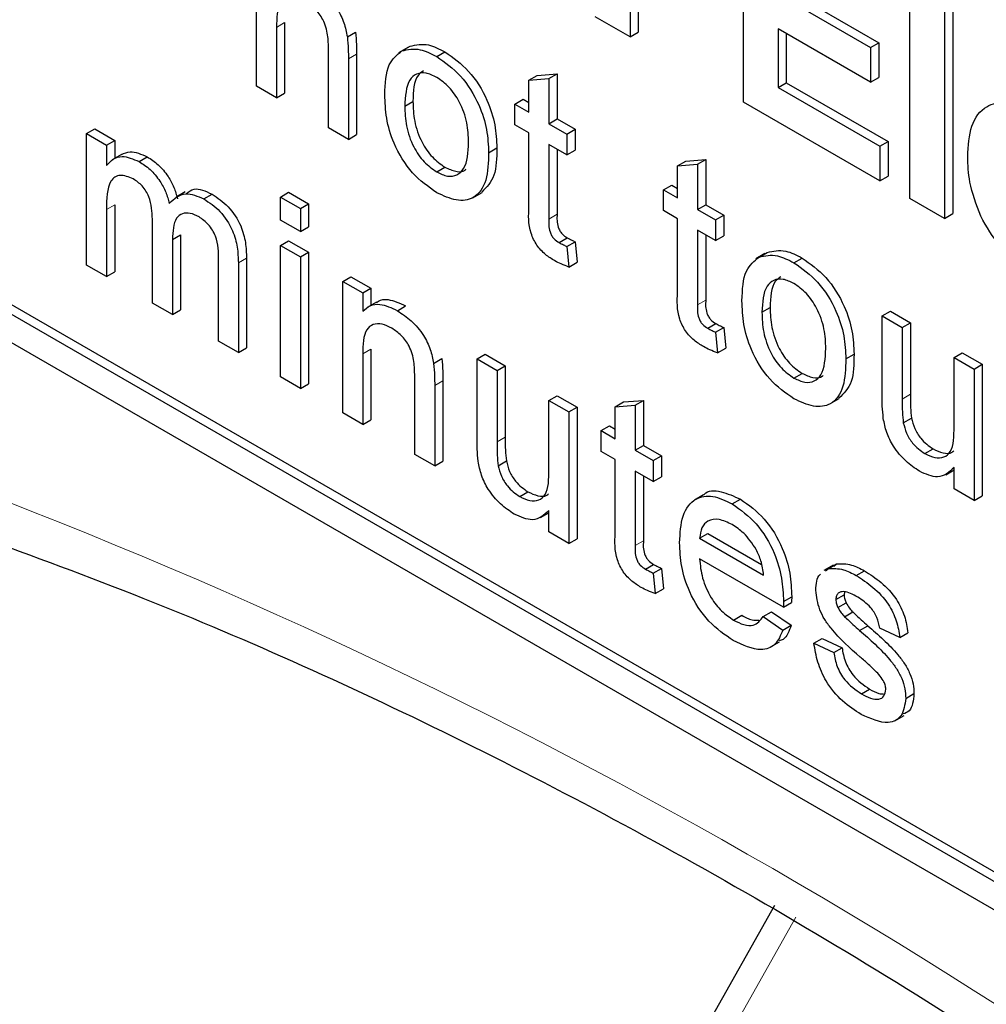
# Paper-space layout 'Blatt2' of a CAD drawing. Header units: millimetres. Extents: x 5 to 418, y 2 to 292.
# Tile 12 of 70: x 100.53 to 103.86, y 178.6 to 181.99. Entities that reach past the tile are written whole.
import ezdxf

# ---------------------------------------------------------------- set-up
doc = ezdxf.new("R2010")
doc.units = ezdxf.units.MM

psp = doc.layouts.new('Blatt2')

# ---------------------------------------------------------------- linework, layer by layer
at = {"color": 7, "linetype": 'Continuous', "lineweight": 25}
for p, q in [((95.8885, 183.5409), (110.0306, 175.3768)), ((103.0234, 181.7083), (103.0234, 182.4269)), ((102.6325, 182.3577), (102.6325, 181.934)), ((102.6608, 182.3414), (102.6608, 181.9503)), ((101.3443, 181.7631), (101.3443, 182.2166)), ((103.1431, 182.0814), (103.4622, 181.8972)), ((103.1713, 182.0977), (103.4904, 181.9135)), ((103.5978, 181.3767), (103.5978, 182.0953)), ((103.7457, 182.0425), (103.7457, 181.324)), ((103.7174, 182.0262), (103.7174, 181.3076)), ((101.4414, 181.9828), (101.4414, 181.7397)), ((102.6325, 181.934), (102.5128, 182.003)), ((101.4132, 181.9665), (101.4132, 181.7233)), ((101.6576, 181.934), (101.6859, 181.9503)), ((102.6325, 181.934), (102.6608, 181.9503)), ((103.4622, 181.7774), (103.1431, 181.9616)), ((103.1431, 181.9616), (103.1431, 181.759)), ((103.1713, 181.9453), (103.1713, 181.7753)), ((103.4622, 181.8972), (103.4904, 181.9135)), ((103.4904, 181.9135), (103.4904, 181.7938)), ((101.5923, 181.6199), (101.5923, 181.8907)), ((101.6895, 181.874), (101.6895, 181.5965)), ((101.8658, 181.8972), (101.834, 181.8789)), ((101.8457, 181.8853), (101.874, 181.9016)), ((101.9659, 181.8657), (101.9942, 181.882)), ((103.4622, 181.8972), (103.4622, 181.7774)), ((101.6612, 181.8576), (101.6612, 181.5802)), ((102.284, 181.7845), (102.3123, 181.8008)), ((102.3123, 181.8008), (102.3812, 181.8063)), ((102.3529, 181.79), (102.3812, 181.8063)), ((102.3812, 181.8063), (102.3812, 181.6507)), ((102.284, 181.7845), (102.3529, 181.79)), ((102.284, 181.6741), (102.284, 181.7845)), ((102.3529, 181.79), (102.3529, 181.6343)), ((103.1431, 181.759), (103.1713, 181.7753)), ((103.1713, 181.7753), (103.5224, 181.5727)), ((103.4622, 181.7774), (103.4904, 181.7938)), ((101.4132, 181.7233), (101.3443, 181.7631)), ((101.4132, 181.7233), (101.4414, 181.7397)), ((103.1431, 181.759), (103.4941, 181.5563)), ((101.8555, 181.695), (101.8838, 181.7113)), ((102.2358, 181.7019), (102.2641, 181.7183)), ((102.2358, 181.6303), (102.2358, 181.7019)), ((102.2358, 181.7019), (102.284, 181.6741)), ((102.2641, 181.7183), (102.284, 181.7068)), ((103.4941, 181.4366), (103.0234, 181.7083)), ((102.284, 181.6025), (102.2358, 181.6303)), ((102.3529, 181.6343), (102.3812, 181.6507)), ((102.3529, 181.6343), (102.4149, 181.5985)), ((102.3812, 181.6507), (102.4432, 181.6149)), ((100.7581, 181.6003), (100.7864, 181.6166)), ((100.7581, 181.1468), (100.7581, 181.6003)), ((100.7581, 181.6003), (100.827, 181.5605)), ((100.7864, 181.6166), (100.8553, 181.5768)), ((101.6612, 181.5802), (101.5923, 181.6199)), ((101.6612, 181.5802), (101.6895, 181.5965)), ((102.284, 181.348), (102.284, 181.6025)), ((102.4149, 181.5985), (102.4432, 181.6149)), ((102.4149, 181.5985), (102.4149, 181.5269)), ((102.4432, 181.6149), (102.4432, 181.5433)), ((99.5372, 181.5652), (110.0589, 175.4911)), ((100.827, 181.5605), (100.8553, 181.5768)), ((100.8553, 181.5768), (100.8553, 181.5147)), ((102.4149, 181.5269), (102.3529, 181.5627)), ((102.3529, 181.5627), (102.3529, 181.3054)), ((103.4941, 181.5563), (103.5224, 181.5727)), ((103.5224, 181.5727), (103.5224, 181.4529)), ((99.5089, 181.5489), (110.0306, 175.4748)), ((100.827, 181.5605), (100.827, 181.4898)), ((100.8788, 181.5282), (100.8469, 181.5098)), ((102.1448, 181.534), (102.1731, 181.5504)), ((102.3812, 181.5464), (102.3812, 181.3217)), ((102.4149, 181.5269), (102.4432, 181.5433)), ((103.4941, 181.5563), (103.4941, 181.4366)), ((100.9392, 181.5037), (100.9675, 181.52)), ((102.7966, 181.4886), (102.8249, 181.5049)), ((102.8249, 181.5049), (102.8938, 181.5104)), ((102.8655, 181.4941), (102.8938, 181.5104)), ((102.8938, 181.5104), (102.8938, 181.3547)), ((101.9659, 181.4679), (101.9942, 181.4842)), ((102.7966, 181.4886), (102.8655, 181.4941)), ((102.7966, 181.3782), (102.7966, 181.4886)), ((102.8655, 181.4941), (102.8655, 181.3384)), ((103.4941, 181.4366), (103.5224, 181.4529)), ((101.0988, 181.3995), (101.067, 181.3812)), ((101.4269, 181.3812), (101.4552, 181.3976)), ((101.4552, 181.3976), (101.5241, 181.3578)), ((102.0902, 181.3789), (102.122, 181.3972)), ((102.7484, 181.406), (102.7767, 181.4224)), ((102.7484, 181.3344), (102.7484, 181.406)), ((102.7484, 181.406), (102.7966, 181.3782)), ((102.7767, 181.4224), (102.7966, 181.4108)), ((101.1627, 181.3747), (101.1909, 181.391)), ((101.4269, 181.3017), (101.4269, 181.3812)), ((101.4269, 181.3812), (101.4958, 181.3415)), ((103.7174, 181.3076), (103.5978, 181.3767)), ((100.827, 181.338), (100.827, 181.107)), ((100.8553, 181.3543), (100.8553, 181.1233)), ((101.4958, 181.3415), (101.5241, 181.3578)), ((101.4958, 181.3415), (101.4958, 181.2619)), ((101.5241, 181.3578), (101.5241, 181.2782)), ((102.7966, 181.3066), (102.7484, 181.3344)), ((102.8655, 181.3384), (102.8938, 181.3547)), ((102.8655, 181.3384), (102.9275, 181.3026)), ((102.8938, 181.3547), (102.9558, 181.3189)), ((100.9855, 181.0155), (100.9855, 181.3048)), ((101.4958, 181.2619), (101.4269, 181.3017)), ((102.7966, 181.0521), (102.7966, 181.3066)), ((102.9275, 181.3026), (102.9558, 181.3189)), ((102.9275, 181.3026), (102.9275, 181.231)), ((102.9558, 181.3189), (102.9558, 181.2473)), ((103.7174, 181.3076), (103.7457, 181.324)), ((101.4958, 181.2619), (101.5241, 181.2782)), ((102.9275, 181.231), (102.8655, 181.2668)), ((102.8655, 181.2668), (102.8655, 181.0095)), ((101.0544, 181.2344), (101.0827, 181.2508)), ((101.0544, 181.2344), (101.0544, 180.9757)), ((101.0827, 181.2508), (101.0827, 180.9921)), ((101.4269, 181.2142), (101.4552, 181.2305)), ((101.4552, 181.2305), (101.5241, 181.1907)), ((102.3879, 181.2243), (102.4162, 181.2406)), ((102.4149, 181.2107), (102.4432, 181.227)), ((102.4432, 181.227), (102.4501, 181.1563)), ((102.8938, 181.2505), (102.8938, 181.0258)), ((102.9275, 181.231), (102.9558, 181.2473)), ((101.4269, 181.2142), (101.4958, 181.1744)), ((101.4269, 180.7607), (101.4269, 181.2142)), ((101.4958, 181.1744), (101.5241, 181.1907)), ((101.5241, 181.1907), (101.5241, 180.7372)), ((102.4149, 181.2107), (102.4218, 181.1399)), ((103.0776, 181.1741), (103.1059, 181.1904)), ((101.2128, 180.8843), (101.2128, 181.1647)), ((101.31, 181.1706), (101.31, 180.8608)), ((101.4958, 181.1744), (101.4958, 180.7209)), ((102.4218, 181.1399), (102.4501, 181.1563)), ((103.0977, 181.1861), (103.0659, 181.1677)), ((103.1978, 181.1545), (103.2261, 181.1709)), ((100.827, 181.107), (100.7581, 181.1468)), ((100.827, 181.107), (100.8553, 181.1233)), ((101.2817, 181.1543), (101.2817, 180.8445)), ((101.6419, 181.0901), (101.6702, 181.1064)), ((101.6419, 180.6366), (101.6419, 181.0901)), ((101.6419, 181.0901), (101.7108, 181.0503)), ((101.6702, 181.1064), (101.7391, 181.0666)), ((101.7108, 181.0503), (101.7391, 181.0666)), ((101.7391, 181.0666), (101.7391, 181.0082)), ((101.7108, 181.0503), (101.7108, 180.987)), ((101.7579, 181.019), (101.726, 181.0007)), ((101.0544, 180.9757), (100.9855, 181.0155)), ((101.0544, 180.9757), (101.0827, 180.9921)), ((101.8304, 180.9892), (101.8587, 181.0055)), ((103.0874, 180.9838), (103.1156, 181.0002)), ((103.5021, 180.9709), (103.5304, 180.9872)), ((103.5304, 180.9872), (103.5993, 180.9475)), ((103.5021, 180.6913), (103.5021, 180.9709)), ((103.5021, 180.9709), (103.571, 180.9311)), ((102.9005, 180.9284), (102.9288, 180.9447)), ((102.9275, 180.9148), (102.9558, 180.9311)), ((102.9558, 180.9311), (102.9627, 180.8604)), ((103.571, 180.9311), (103.5993, 180.9475)), ((103.571, 180.9311), (103.571, 180.6845)), ((103.5993, 180.9475), (103.5993, 180.7008)), ((101.2817, 180.8445), (101.2128, 180.8843)), ((102.9275, 180.9148), (102.9344, 180.844)), ((101.2817, 180.8445), (101.31, 180.8608)), ((101.7391, 180.8563), (101.7391, 180.6131)), ((102.9344, 180.844), (102.9627, 180.8604)), ((101.7108, 180.84), (101.7108, 180.5968)), ((101.9553, 180.8075), (101.9836, 180.8238)), ((102.1049, 180.8228), (102.1332, 180.8391)), ((102.1049, 180.5432), (102.1049, 180.8228)), ((102.1049, 180.8228), (102.1738, 180.783)), ((102.1332, 180.8391), (102.2021, 180.7993)), ((103.3767, 180.8229), (103.405, 180.8392)), ((103.7502, 180.8277), (103.7784, 180.844)), ((103.7502, 180.5895), (103.7502, 180.8277)), ((103.7502, 180.8277), (103.8191, 180.7879)), ((103.7784, 180.844), (103.8473, 180.8043)), ((102.1738, 180.783), (102.2021, 180.7993)), ((102.1738, 180.783), (102.1738, 180.5364)), ((102.2021, 180.7993), (102.2021, 180.5527)), ((103.8191, 180.7879), (103.8473, 180.8043)), ((103.8191, 180.7879), (103.8191, 180.3345)), ((103.8473, 180.8043), (103.8473, 180.3508)), ((101.4958, 180.7209), (101.4269, 180.7607)), ((101.8899, 180.4934), (101.8899, 180.7641)), ((101.9871, 180.7474), (101.9871, 180.4699)), ((103.1978, 180.7567), (103.2261, 180.7731)), ((101.4958, 180.7209), (101.5241, 180.7372)), ((101.9588, 180.7311), (101.9588, 180.4536)), ((102.3529, 180.6796), (102.3812, 180.6959)), ((102.3529, 180.4414), (102.3529, 180.6796)), ((102.3529, 180.6796), (102.4218, 180.6398)), ((102.3812, 180.6959), (102.4501, 180.6562)), ((102.6099, 180.6743), (102.6788, 180.6798)), ((102.6506, 180.6634), (102.6788, 180.6798)), ((102.6788, 180.6798), (102.6788, 180.5241)), ((103.3221, 180.6677), (103.3539, 180.6861)), ((102.4218, 180.6398), (102.4501, 180.6562)), ((102.4501, 180.6562), (102.4501, 180.2027)), ((102.5817, 180.6579), (102.6099, 180.6743)), ((102.5817, 180.6579), (102.6506, 180.6634)), ((102.5817, 180.5476), (102.5817, 180.6579)), ((102.6506, 180.6634), (102.6506, 180.5078)), ((101.7108, 180.5968), (101.6419, 180.6366)), ((101.7108, 180.5968), (101.7391, 180.6131)), ((102.4218, 180.6398), (102.4218, 180.1863)), ((103.575, 180.6026), (103.6033, 180.619)), ((102.5334, 180.5754), (102.5617, 180.5917)), ((102.5617, 180.5917), (102.5817, 180.5802)), ((102.5334, 180.5038), (102.5334, 180.5754)), ((102.5334, 180.5754), (102.5817, 180.5476)), ((102.6506, 180.5078), (102.6788, 180.5241)), ((102.6788, 180.5241), (102.7408, 180.4883)), ((103.6493, 180.4961), (103.6776, 180.5124)), ((101.9588, 180.4536), (101.8899, 180.4934)), ((102.5817, 180.476), (102.5334, 180.5038)), ((102.5817, 180.2215), (102.5817, 180.476)), ((102.6506, 180.5078), (102.7126, 180.472)), ((102.7126, 180.472), (102.7408, 180.4883)), ((102.7408, 180.4883), (102.7408, 180.4167)), ((101.9588, 180.4536), (101.9871, 180.4699)), ((102.1778, 180.4545), (102.206, 180.4708)), ((102.7126, 180.472), (102.7126, 180.4004)), ((103.7502, 180.3742), (103.7502, 180.4483)), ((102.7126, 180.4004), (102.6506, 180.4362)), ((102.6506, 180.4362), (102.6506, 180.1789)), ((102.6788, 180.4199), (102.6788, 180.1952)), ((102.7126, 180.4004), (102.7408, 180.4167)), ((103.7214, 180.4234), (103.7502, 180.44)), ((103.8191, 180.3345), (103.7502, 180.3742)), ((102.252, 180.348), (102.2803, 180.3643)), ((102.8864, 180.3545), (102.8546, 180.3362)), ((103.8191, 180.3345), (103.8473, 180.3508)), ((102.985, 180.3227), (103.0133, 180.339)), ((102.3242, 180.2753), (102.3529, 180.2919)), ((102.3529, 180.2261), (102.3529, 180.3002)), ((102.4218, 180.1863), (102.3529, 180.2261)), ((102.8724, 180.2047), (102.9007, 180.221)), ((102.8724, 180.2047), (103.0929, 180.0774)), ((102.9007, 180.221), (103.0863, 180.1139)), ((102.4218, 180.1863), (102.4501, 180.2027)), ((102.6855, 180.0977), (102.7138, 180.1141)), ((103.1614, 179.9662), (102.8724, 180.1331)), ((103.3332, 180.111), (103.3014, 180.0926)), ((103.3166, 180.0994), (103.3448, 180.1158)), ((103.3348, 180.1085), (103.3448, 180.1158)), ((102.7126, 180.0841), (102.7408, 180.1005)), ((102.7126, 180.0841), (102.7194, 180.0134)), ((102.7408, 180.1005), (102.7477, 180.0297)), ((103.3065, 180.0922), (103.3166, 180.0994)), ((103.4127, 180.0758), (103.441, 180.0921)), ((102.7194, 180.0134), (102.7477, 180.0297)), ((103.1618, 179.9864), (103.1901, 180.0027)), ((103.3423, 179.993), (103.3706, 180.0093)), ((103.3722, 180.0192), (103.3706, 180.0093)), ((103.1614, 179.9662), (103.1897, 179.9825)), ((103.3495, 179.9651), (103.3778, 179.9814)), ((102.9897, 179.9221), (103.018, 179.9385)), ((103.0921, 179.9346), (103.1204, 179.951)), ((103.0921, 179.9346), (103.1596, 179.8877)), ((103.1204, 179.951), (103.1879, 179.904)), ((103.3722, 179.9338), (103.4005, 179.9501)), ((103.1596, 179.8877), (103.1879, 179.904)), ((103.4243, 179.8863), (103.4526, 179.9026)), ((103.5628, 179.8618), (103.4939, 179.8937)), ((103.5628, 179.8618), (103.591, 179.8782)), ((103.1163, 179.8281), (103.1481, 179.8465)), ((103.2665, 179.8419), (103.2948, 179.8582)), ((103.2665, 179.8419), (103.3354, 179.8101)), ((103.2948, 179.8582), (103.3637, 179.8264)), ((103.3354, 179.8101), (103.3637, 179.8264)), ((103.4303, 179.6678), (103.4586, 179.6841)), ((103.5834, 179.652), (103.6117, 179.6683)), ((103.5456, 179.5747), (103.5775, 179.5931)), ((103.1304, 178.9374), (101.8213, 176.6162))]:
    psp.add_line(p, q, dxfattribs=at)
at = {"color": 7, "linetype": 'Continuous', "lineweight": 18}
for p, q in [((101.4132, 181.9665), (101.4414, 181.9828)), ((101.6612, 181.8576), (101.6895, 181.874)), ((100.827, 181.338), (100.8553, 181.3543)), ((102.3529, 181.3054), (102.3812, 181.3217)), ((101.2817, 181.1543), (101.31, 181.1706)), ((102.8655, 181.0095), (102.8938, 181.0258)), ((101.7108, 180.84), (101.7391, 180.8563)), ((101.9588, 180.7311), (101.9871, 180.7474)), ((103.571, 180.6845), (103.5993, 180.7008)), ((102.1738, 180.5364), (102.2021, 180.5527)), ((102.6506, 180.1789), (102.6788, 180.1952)), ((103.2046, 178.8969), (101.8955, 176.5757))]:
    psp.add_line(p, q, dxfattribs=at)
psp.add_arc((93.5584, 162.4938), 19.1339, 50.30384, 69.70154, dxfattribs=at)
at = {"color": 7, "linetype": 'Continuous', "lineweight": 25}
for points, knots in [([(101.5328, 182.1158), (101.5488, 182.105), (101.5808, 182.0835), (101.6221, 182.0358), (101.6479, 181.982), (101.6544, 181.95), (101.6576, 181.934)], [0, 0, 0, 0, 0.2802155, 0.5599712, 0.7796359, 1, 1, 1, 1]), ([(101.5136, 182.0552), (101.5021, 182.0608), (101.479, 182.0719), (101.4478, 182.0708), (101.4149, 182.044), (101.4139, 181.9985), (101.4132, 181.9665)], [0, 0, 0, 0, 0.187273, 0.374362, 0.56054, 1, 1, 1, 1]), ([(101.5923, 181.8907), (101.5922, 181.9068), (101.592, 181.9388), (101.5779, 181.991), (101.5464, 182.0329), (101.5245, 182.0478), (101.5136, 182.0552)], [0, 0, 0, 0, 0.28168, 0.559785, 0.779587, 1, 1, 1, 1]), ([(101.6859, 181.9503), (101.6872, 181.9358), (101.6894, 181.9098), (101.6895, 181.8849), (101.6895, 181.874)], [0, 0, 0, 0, 0.559791, 1, 1, 1, 1]), ([(101.6576, 181.934), (101.6589, 181.9195), (101.6612, 181.8934), (101.6612, 181.8686), (101.6612, 181.8576)], [0, 0, 0, 0, 0.559791, 1, 1, 1, 1]), ([(101.874, 181.9016), (101.8943, 181.9061), (101.9308, 181.9143), (101.9748, 181.8919), (101.9942, 181.882)], [0, 0, 0, 0, 0.559033, 1, 1, 1, 1]), ([(101.7866, 181.7345), (101.7881, 181.7726), (101.7909, 181.8404), (101.829, 181.8716), (101.8457, 181.8853)], [0, 0, 0, 0, 0.560963, 1, 1, 1, 1]), ([(101.8457, 181.8853), (101.866, 181.8898), (101.9025, 181.898), (101.9465, 181.8756), (101.9659, 181.8657)], [0, 0, 0, 0, 0.559033, 1, 1, 1, 1]), ([(101.9942, 181.882), (102.0224, 181.8621), (102.0789, 181.8224), (102.1403, 181.7233), (102.1696, 181.6289), (102.172, 181.5766), (102.1731, 181.5504)], [0, 0, 0, 0, 0.279556, 0.5586, 0.778991, 1, 1, 1, 1]), ([(101.9659, 181.8657), (101.9942, 181.8458), (102.0506, 181.8061), (102.112, 181.707), (102.1414, 181.6126), (102.1437, 181.5603), (102.1448, 181.534)], [0, 0, 0, 0, 0.279556, 0.5586, 0.778991, 1, 1, 1, 1]), ([(101.9659, 181.7941), (101.9533, 181.8001), (101.9281, 181.8122), (101.8951, 181.8076), (101.8603, 181.7773), (101.8575, 181.7289), (101.8555, 181.695)], [0, 0, 0, 0, 0.187137, 0.374025, 0.561097, 1, 1, 1, 1]), ([(101.9203, 181.8171), (101.9135, 181.8123), (101.8868, 181.7932), (101.8851, 181.7463), (101.8838, 181.7113)], [0, 0, 0, 0, 0.254643, 1, 1, 1, 1]), ([(102.0759, 181.5701), (102.0751, 181.5922), (102.0735, 181.6362), (102.0492, 181.7052), (102.01, 181.7631), (101.9806, 181.7838), (101.9659, 181.7941)], [0, 0, 0, 0, 0.281064, 0.560316, 0.780174, 1, 1, 1, 1]), ([(101.9659, 181.3963), (101.9371, 181.4165), (101.8795, 181.4567), (101.817, 181.5587), (101.7899, 181.6546), (101.7877, 181.7079), (101.7866, 181.7345)], [0, 0, 0, 0, 0.279616, 0.558371, 0.778858, 1, 1, 1, 1]), ([(101.8838, 181.7113), (101.8846, 181.689), (101.8862, 181.6444), (101.9094, 181.5743), (101.9495, 181.5156), (101.9793, 181.4947), (101.9942, 181.4842)], [0, 0, 0, 0, 0.281129, 0.560384, 0.780159, 1, 1, 1, 1]), ([(103.7972, 181.5202), (103.7993, 181.5577), (103.8034, 181.6323), (103.8535, 181.6977), (103.9261, 181.7132), (103.9785, 181.6884), (104.0048, 181.6761)], [0, 0, 0, 0, 0.280671, 0.559803, 0.779762, 1, 1, 1, 1]), ([(101.8555, 181.695), (101.8563, 181.6726), (101.858, 181.628), (101.8811, 181.558), (101.9212, 181.4993), (101.951, 181.4783), (101.9659, 181.4679)], [0, 0, 0, 0, 0.281129, 0.560384, 0.780159, 1, 1, 1, 1]), ([(101.9659, 181.4679), (101.9787, 181.4618), (102.0042, 181.4497), (102.037, 181.4554), (102.0716, 181.4868), (102.0741, 181.5357), (102.0759, 181.5701)], [0, 0, 0, 0, 0.187044, 0.373945, 0.560983, 1, 1, 1, 1]), ([(100.8788, 181.5281), (100.8885, 181.5325), (100.9134, 181.5436), (100.947, 181.529), (100.9675, 181.52)], [0, 0, 0, 0, 0.388652, 1, 1, 1, 1]), ([(102.1448, 181.534), (102.1439, 181.5008), (102.142, 181.4345), (102.1, 181.3739), (102.0345, 181.3646), (101.9888, 181.3857), (101.9659, 181.3963)], [0, 0, 0, 0, 0.281033, 0.559513, 0.779602, 1, 1, 1, 1]), ([(102.1731, 181.5504), (102.1727, 181.5162), (102.1719, 181.4496), (102.1378, 181.4151), (102.1211, 181.3983)], [0, 0, 0, 0, 0.512915, 1, 1, 1, 1]), ([(100.827, 181.4898), (100.8342, 181.4979), (100.8486, 181.5141), (100.8857, 181.5263), (100.9189, 181.5123), (100.9392, 181.5037)], [0, 0, 0, 0, 0.28095, 0.561784, 1, 1, 1, 1]), ([(100.9392, 181.5037), (100.9521, 181.4954), (100.9778, 181.4787), (101.0102, 181.44), (101.0328, 181.3983), (101.04, 181.3723), (101.0436, 181.3593)], [0, 0, 0, 0, 0.280176, 0.559511, 0.779663, 1, 1, 1, 1]), ([(100.9675, 181.52), (100.9804, 181.5117), (101.0061, 181.495), (101.0385, 181.4563), (101.061, 181.4146), (101.0683, 181.3886), (101.0719, 181.3756)], [0, 0, 0, 0, 0.280176, 0.559511, 0.779663, 1, 1, 1, 1]), ([(103.8419, 181.3153), (103.8269, 181.3552), (103.8002, 181.4267), (103.7981, 181.4916), (103.7972, 181.5202)], [0, 0, 0, 0, 0.558866, 1, 1, 1, 1]), ([(101.9942, 181.4842), (102.0068, 181.4784), (102.0319, 181.4669), (102.0575, 181.468), (102.0661, 181.4765), (102.0673, 181.4776)], [0, 0, 0, 0, 0.465388, 0.930416, 1, 1, 1, 1]), ([(100.9194, 181.4435), (100.9037, 181.4499), (100.88, 181.4596), (100.8548, 181.4515), (100.828, 181.4215), (100.8275, 181.3751), (100.827, 181.338)], [0, 0, 0, 0, 0.249225, 0.374862, 0.500555, 1, 1, 1, 1]), ([(100.9855, 181.3048), (100.9844, 181.3303), (100.983, 181.3621), (100.9638, 181.4024), (100.9458, 181.426), (100.9299, 181.4365), (100.9194, 181.4435)], [0, 0, 0, 0, 0.498516, 0.624134, 0.749636, 1, 1, 1, 1]), ([(101.0436, 181.3593), (101.0607, 181.3755), (101.0912, 181.4046), (101.1408, 181.3838), (101.1627, 181.3747)], [0, 0, 0, 0, 0.560019, 1, 1, 1, 1]), ([(101.1024, 181.3933), (101.1107, 181.4001), (101.133, 181.4183), (101.1686, 181.4015), (101.1909, 181.391)], [0, 0, 0, 0, 0.372522, 1, 1, 1, 1]), ([(101.1627, 181.3747), (101.1818, 181.362), (101.2198, 181.3369), (101.2633, 181.2703), (101.2799, 181.2068), (101.2811, 181.1718), (101.2817, 181.1543)], [0, 0, 0, 0, 0.280317, 0.558226, 0.778715, 1, 1, 1, 1]), ([(101.1909, 181.391), (101.2101, 181.3784), (101.2481, 181.3532), (101.2916, 181.2867), (101.3082, 181.2232), (101.3094, 181.1882), (101.31, 181.1706)], [0, 0, 0, 0, 0.280317, 0.558226, 0.778715, 1, 1, 1, 1]), ([(101.1461, 181.3126), (101.1357, 181.3177), (101.1151, 181.3278), (101.0875, 181.3257), (101.0577, 181.3026), (101.0557, 181.2625), (101.0544, 181.2344)], [0, 0, 0, 0, 0.187283, 0.374334, 0.56118, 1, 1, 1, 1]), ([(102.3733, 181.1611), (102.3624, 181.1678), (102.3408, 181.1812), (102.3097, 181.2136), (102.28, 181.2762), (102.2824, 181.3184), (102.284, 181.348)], [0, 0, 0, 0, 0.187433, 0.373821, 0.559462, 1, 1, 1, 1]), ([(101.2128, 181.1647), (101.2133, 181.1914), (101.2139, 181.2247), (101.1926, 181.2673), (101.1741, 181.2929), (101.1573, 181.3048), (101.1461, 181.3126)], [0, 0, 0, 0, 0.499043, 0.624568, 0.750308, 1, 1, 1, 1]), ([(102.3529, 181.3054), (102.352, 181.291), (102.351, 181.2729), (102.3616, 181.2486), (102.3721, 181.2342), (102.3816, 181.2282), (102.3879, 181.2243)], [0, 0, 0, 0, 0.499596, 0.625239, 0.750354, 1, 1, 1, 1]), ([(102.3812, 181.3217), (102.3803, 181.3073), (102.3792, 181.2892), (102.3899, 181.265), (102.4004, 181.2505), (102.4099, 181.2446), (102.4162, 181.2406)], [0, 0, 0, 0, 0.499596, 0.625239, 0.750354, 1, 1, 1, 1]), ([(104.0159, 181.1262), (103.9778, 181.1513), (103.9099, 181.1961), (103.8626, 181.2789), (103.8419, 181.3153)], [0, 0, 0, 0, 0.560391, 1, 1, 1, 1]), ([(102.3879, 181.2243), (102.393, 181.2215), (102.402, 181.2167), (102.411, 181.2125), (102.4149, 181.2107)], [0, 0, 0, 0, 0.559965, 1, 1, 1, 1]), ([(102.4162, 181.2406), (102.4212, 181.2379), (102.4303, 181.233), (102.4393, 181.2288), (102.4432, 181.227)], [0, 0, 0, 0, 0.559965, 1, 1, 1, 1]), ([(103.1059, 181.1904), (103.1262, 181.195), (103.1627, 181.2031), (103.2067, 181.1807), (103.2261, 181.1709)], [0, 0, 0, 0, 0.559033, 1, 1, 1, 1]), ([(102.4218, 181.1399), (102.4128, 181.1431), (102.3968, 181.1486), (102.3804, 181.1573), (102.3733, 181.1611)], [0, 0, 0, 0, 0.560078, 1, 1, 1, 1]), ([(103.0185, 181.0234), (103.02, 181.0614), (103.0228, 181.1293), (103.0608, 181.1604), (103.0776, 181.1741)], [0, 0, 0, 0, 0.560963, 1, 1, 1, 1]), ([(103.0776, 181.1741), (103.0979, 181.1787), (103.1344, 181.1868), (103.1784, 181.1644), (103.1978, 181.1545)], [0, 0, 0, 0, 0.559033, 1, 1, 1, 1]), ([(103.1978, 181.1545), (103.2261, 181.1347), (103.2825, 181.095), (103.3439, 180.9959), (103.3732, 180.9015), (103.3756, 180.8491), (103.3767, 180.8229)], [0, 0, 0, 0, 0.279556, 0.5586, 0.778991, 1, 1, 1, 1]), ([(103.2261, 181.1709), (103.2543, 181.151), (103.3108, 181.1113), (103.3722, 181.0122), (103.4015, 180.9178), (103.4039, 180.8654), (103.405, 180.8392)], [0, 0, 0, 0, 0.279556, 0.5586, 0.778991, 1, 1, 1, 1]), ([(103.1978, 181.0829), (103.1852, 181.089), (103.1599, 181.101), (103.127, 181.0964), (103.0922, 181.0661), (103.0893, 181.0178), (103.0874, 180.9838)], [0, 0, 0, 0, 0.1871365, 0.3740246, 0.5610972, 1, 1, 1, 1]), ([(103.1521, 181.106), (103.1454, 181.1011), (103.1187, 181.082), (103.117, 181.0351), (103.1156, 181.0002)], [0, 0, 0, 0, 0.254643, 1, 1, 1, 1]), ([(103.3078, 180.8589), (103.307, 180.881), (103.3053, 180.9251), (103.2811, 180.994), (103.2419, 181.0519), (103.2125, 181.0726), (103.1978, 181.0829)], [0, 0, 0, 0, 0.281064, 0.560316, 0.780174, 1, 1, 1, 1]), ([(101.7586, 181.0178), (101.7607, 181.0195), (101.7711, 181.0279), (101.8045, 181.0305), (101.8381, 181.015), (101.8587, 181.0055)], [0, 0, 0, 0, 0.08724, 0.442807, 1, 1, 1, 1]), ([(102.8859, 180.8652), (102.875, 180.8719), (102.8534, 180.8853), (102.8223, 180.9177), (102.7926, 180.9803), (102.795, 181.0225), (102.7966, 181.0521)], [0, 0, 0, 0, 0.187433, 0.373821, 0.559462, 1, 1, 1, 1]), ([(102.8938, 181.0258), (102.8929, 181.0114), (102.8918, 180.9933), (102.9025, 180.9691), (102.913, 180.9546), (102.9225, 180.9487), (102.9288, 180.9447)], [0, 0, 0, 0, 0.499596, 0.625239, 0.750354, 1, 1, 1, 1]), ([(103.1978, 180.6851), (103.169, 180.7053), (103.1114, 180.7456), (103.0489, 180.8475), (103.0218, 180.9435), (103.0196, 180.9967), (103.0185, 181.0234)], [0, 0, 0, 0, 0.279616, 0.558371, 0.778858, 1, 1, 1, 1]), ([(101.7108, 180.987), (101.7189, 180.9944), (101.735, 181.009), (101.7758, 181.0149), (101.8097, 180.999), (101.8304, 180.9892)], [0, 0, 0, 0, 0.280554, 0.560815, 1, 1, 1, 1]), ([(101.8304, 180.9892), (101.8464, 180.9784), (101.8784, 180.9569), (101.9198, 180.9092), (101.9456, 180.8555), (101.952, 180.8235), (101.9553, 180.8075)], [0, 0, 0, 0, 0.280216, 0.559971, 0.779636, 1, 1, 1, 1]), ([(102.8655, 181.0095), (102.8646, 180.995), (102.8636, 180.977), (102.8742, 180.9527), (102.8847, 180.9383), (102.8942, 180.9323), (102.9005, 180.9284)], [0, 0, 0, 0, 0.499596, 0.625239, 0.750354, 1, 1, 1, 1]), ([(103.1156, 181.0002), (103.1165, 180.9778), (103.1181, 180.9332), (103.1413, 180.8631), (103.1814, 180.8044), (103.2112, 180.7835), (103.2261, 180.7731)], [0, 0, 0, 0, 0.281129, 0.560384, 0.780159, 1, 1, 1, 1]), ([(103.0874, 180.9838), (103.0882, 180.9615), (103.0898, 180.9169), (103.113, 180.8468), (103.1531, 180.7881), (103.1829, 180.7672), (103.1978, 180.7567)], [0, 0, 0, 0, 0.281129, 0.560384, 0.780159, 1, 1, 1, 1]), ([(101.8112, 180.9287), (101.7997, 180.9342), (101.7767, 180.9453), (101.7454, 180.9442), (101.7125, 180.9175), (101.7115, 180.8719), (101.7108, 180.84)], [0, 0, 0, 0, 0.1872728, 0.3743615, 0.56054, 1, 1, 1, 1]), ([(101.8899, 180.7641), (101.8898, 180.7803), (101.8896, 180.8123), (101.8755, 180.8645), (101.844, 180.9063), (101.8222, 180.9212), (101.8112, 180.9287)], [0, 0, 0, 0, 0.28168, 0.559785, 0.779587, 1, 1, 1, 1]), ([(102.9005, 180.9284), (102.9056, 180.9256), (102.9146, 180.9207), (102.9236, 180.9166), (102.9275, 180.9148)], [0, 0, 0, 0, 0.559965, 1, 1, 1, 1]), ([(102.9288, 180.9447), (102.9338, 180.942), (102.9429, 180.9371), (102.9519, 180.9329), (102.9558, 180.9311)], [0, 0, 0, 0, 0.559965, 1, 1, 1, 1]), ([(102.9344, 180.844), (102.9254, 180.8471), (102.9094, 180.8527), (102.893, 180.8614), (102.8859, 180.8652)], [0, 0, 0, 0, 0.560078, 1, 1, 1, 1]), ([(103.1978, 180.7567), (103.2106, 180.7507), (103.2361, 180.7386), (103.2689, 180.7442), (103.3035, 180.7756), (103.306, 180.8246), (103.3078, 180.8589)], [0, 0, 0, 0, 0.187044, 0.373945, 0.560983, 1, 1, 1, 1]), ([(101.9836, 180.8238), (101.9848, 180.8092), (101.9871, 180.7832), (101.9871, 180.7584), (101.9871, 180.7474)], [0, 0, 0, 0, 0.559791, 1, 1, 1, 1]), ([(103.3767, 180.8229), (103.3758, 180.7896), (103.3738, 180.7234), (103.3319, 180.6627), (103.2664, 180.6535), (103.2207, 180.6746), (103.1978, 180.6851)], [0, 0, 0, 0, 0.281033, 0.559513, 0.779602, 1, 1, 1, 1]), ([(103.405, 180.8392), (103.4046, 180.805), (103.4038, 180.7384), (103.3697, 180.7039), (103.353, 180.6871)], [0, 0, 0, 0, 0.5129153, 1, 1, 1, 1]), ([(101.9553, 180.8075), (101.9565, 180.7929), (101.9588, 180.7669), (101.9588, 180.742), (101.9588, 180.7311)], [0, 0, 0, 0, 0.559791, 1, 1, 1, 1]), ([(103.2261, 180.7731), (103.2387, 180.7673), (103.2638, 180.7557), (103.2894, 180.7568), (103.298, 180.7653), (103.2991, 180.7664)], [0, 0, 0, 0, 0.465388, 0.930416, 1, 1, 1, 1]), ([(103.506, 180.6177), (103.5046, 180.6318), (103.5021, 180.6569), (103.5021, 180.6808), (103.5021, 180.6913)], [0, 0, 0, 0, 0.5598387, 1, 1, 1, 1]), ([(103.571, 180.6845), (103.571, 180.6696), (103.5709, 180.643), (103.5737, 180.615), (103.575, 180.6026)], [0, 0, 0, 0, 0.560241, 1, 1, 1, 1]), ([(103.5993, 180.7008), (103.5993, 180.6859), (103.5992, 180.6594), (103.602, 180.6313), (103.6033, 180.619)], [0, 0, 0, 0, 0.560241, 1, 1, 1, 1]), ([(103.6308, 180.4352), (103.6147, 180.4461), (103.5826, 180.468), (103.5417, 180.5161), (103.5154, 180.5697), (103.5091, 180.6017), (103.506, 180.6177)], [0, 0, 0, 0, 0.280286, 0.560186, 0.779607, 1, 1, 1, 1]), ([(103.6033, 180.619), (103.6063, 180.6069), (103.6124, 180.5828), (103.6384, 180.5404), (103.6627, 180.523), (103.6776, 180.5124)], [0, 0, 0, 0, 0.2808637, 0.561194, 1, 1, 1, 1]), ([(103.575, 180.6026), (103.5781, 180.5906), (103.5842, 180.5665), (103.6101, 180.5241), (103.6344, 180.5067), (103.6493, 180.4961)], [0, 0, 0, 0, 0.2808637, 0.561194, 1, 1, 1, 1]), ([(103.6493, 180.4961), (103.661, 180.4907), (103.6845, 180.4798), (103.7162, 180.4816), (103.7493, 180.5098), (103.7498, 180.5566), (103.7502, 180.5895)], [0, 0, 0, 0, 0.187111, 0.374253, 0.560834, 1, 1, 1, 1]), ([(102.1088, 180.4696), (102.1074, 180.4837), (102.1049, 180.5088), (102.1049, 180.5327), (102.1049, 180.5432)], [0, 0, 0, 0, 0.559839, 1, 1, 1, 1]), ([(102.2021, 180.5527), (102.202, 180.5378), (102.2019, 180.5113), (102.2048, 180.4832), (102.206, 180.4708)], [0, 0, 0, 0, 0.560241, 1, 1, 1, 1]), ([(102.1738, 180.5364), (102.1737, 180.5215), (102.1736, 180.4949), (102.1765, 180.4669), (102.1778, 180.4545)], [0, 0, 0, 0, 0.560241, 1, 1, 1, 1]), ([(103.6776, 180.5124), (103.6892, 180.5072), (103.7123, 180.4969), (103.7381, 180.4955), (103.7471, 180.5042), (103.749, 180.506)], [0, 0, 0, 0, 0.440223, 0.880518, 1, 1, 1, 1]), ([(102.2335, 180.2871), (102.2175, 180.298), (102.1854, 180.3199), (102.1444, 180.368), (102.1182, 180.4216), (102.1119, 180.4536), (102.1088, 180.4696)], [0, 0, 0, 0, 0.280286, 0.560186, 0.779607, 1, 1, 1, 1]), ([(102.1778, 180.4545), (102.1808, 180.4425), (102.1869, 180.4184), (102.2128, 180.376), (102.2372, 180.3586), (102.252, 180.348)], [0, 0, 0, 0, 0.280864, 0.561194, 1, 1, 1, 1]), ([(102.206, 180.4708), (102.2091, 180.4588), (102.2152, 180.4347), (102.2411, 180.3923), (102.2655, 180.3749), (102.2803, 180.3643)], [0, 0, 0, 0, 0.280864, 0.561194, 1, 1, 1, 1]), ([(102.252, 180.348), (102.2638, 180.3426), (102.2873, 180.3317), (102.3189, 180.3335), (102.3521, 180.3617), (102.3526, 180.4085), (102.3529, 180.4414)], [0, 0, 0, 0, 0.187111, 0.374253, 0.560834, 1, 1, 1, 1]), ([(103.7502, 180.4483), (103.7329, 180.4324), (103.7021, 180.404), (103.6526, 180.4256), (103.6308, 180.4352)], [0, 0, 0, 0, 0.559466, 1, 1, 1, 1]), ([(102.2803, 180.3643), (102.2919, 180.3591), (102.3151, 180.3488), (102.3409, 180.3474), (102.3499, 180.356), (102.3518, 180.3579)], [0, 0, 0, 0, 0.440223, 0.880518, 1, 1, 1, 1]), ([(102.8035, 180.1889), (102.8052, 180.2215), (102.8086, 180.2867), (102.8521, 180.3443), (102.9164, 180.3556), (102.9621, 180.3336), (102.985, 180.3227)], [0, 0, 0, 0, 0.280748, 0.559775, 0.779666, 1, 1, 1, 1]), ([(102.8872, 180.3536), (102.8877, 180.3544), (102.9, 180.3709), (102.9465, 180.3694), (102.991, 180.3491), (103.0133, 180.339)], [0, 0, 0, 0, 0.024421, 0.511721, 1, 1, 1, 1]), ([(102.985, 180.3227), (103.0135, 180.3024), (103.0705, 180.2619), (103.1312, 180.1604), (103.1584, 180.0656), (103.1606, 180.0128), (103.1618, 179.9864)], [0, 0, 0, 0, 0.279366, 0.558398, 0.778885, 1, 1, 1, 1]), ([(103.0133, 180.339), (103.0418, 180.3187), (103.0988, 180.2782), (103.1594, 180.1767), (103.1867, 180.0819), (103.1889, 180.0292), (103.1901, 180.0027)], [0, 0, 0, 0, 0.279366, 0.558398, 0.778885, 1, 1, 1, 1]), ([(102.3529, 180.3002), (102.3357, 180.2843), (102.3049, 180.2559), (102.2554, 180.2775), (102.2335, 180.2871)], [0, 0, 0, 0, 0.559466, 1, 1, 1, 1]), ([(102.9847, 180.2512), (102.9693, 180.2586), (102.9386, 180.2734), (102.9015, 180.2672), (102.878, 180.243), (102.8743, 180.2175), (102.8724, 180.2047)], [0, 0, 0, 0, 0.28019, 0.559728, 0.779642, 1, 1, 1, 1]), ([(103.0676, 180.1654), (103.0539, 180.1858), (103.0294, 180.2223), (102.9984, 180.2424), (102.9847, 180.2512)], [0, 0, 0, 0, 0.558512, 1, 1, 1, 1]), ([(100.3471, 180.2251), (100.5373, 180.1558), (101.0905, 179.9543), (102.0202, 179.537), (103.1333, 178.9408), (104.2483, 178.2394), (105.1417, 177.5993), (105.6598, 177.1883), (105.8115, 177.068)], [0, 0, 0, 0, 0.106109, 0.308603, 0.511101, 0.713584, 0.916095, 1, 1, 1, 1]), ([(102.6709, 180.0346), (102.6601, 180.0413), (102.6385, 180.0547), (102.6074, 180.0871), (102.5777, 180.1497), (102.58, 180.1918), (102.5817, 180.2215)], [0, 0, 0, 0, 0.187433, 0.373821, 0.559462, 1, 1, 1, 1]), ([(102.6506, 180.1789), (102.6497, 180.1644), (102.6486, 180.1463), (102.6593, 180.1221), (102.6697, 180.1076), (102.6792, 180.1017), (102.6855, 180.0977)], [0, 0, 0, 0, 0.499596, 0.625239, 0.750354, 1, 1, 1, 1]), ([(102.6788, 180.1952), (102.678, 180.1807), (102.6769, 180.1627), (102.6876, 180.1384), (102.698, 180.124), (102.7075, 180.118), (102.7138, 180.1141)], [0, 0, 0, 0, 0.499596, 0.625239, 0.750354, 1, 1, 1, 1]), ([(102.9887, 179.8511), (102.9596, 179.8709), (102.9017, 179.9104), (102.8368, 180.0112), (102.8071, 180.1083), (102.8047, 180.162), (102.8035, 180.1889)], [0, 0, 0, 0, 0.279952, 0.558661, 0.778994, 1, 1, 1, 1]), ([(103.0929, 180.0774), (103.0911, 180.0936), (103.0879, 180.1224), (103.0738, 180.1523), (103.0676, 180.1654)], [0, 0, 0, 0, 0.560674, 1, 1, 1, 1]), ([(102.7138, 180.1141), (102.7189, 180.1113), (102.7279, 180.1064), (102.7369, 180.1023), (102.7408, 180.1005)], [0, 0, 0, 0, 0.559965, 1, 1, 1, 1]), ([(102.8724, 180.1331), (102.8745, 180.1113), (102.8788, 180.0678), (102.9076, 180.0021), (102.9476, 179.9505), (102.9757, 179.9316), (102.9897, 179.9221)], [0, 0, 0, 0, 0.280633, 0.559687, 0.779661, 1, 1, 1, 1]), ([(103.3448, 180.1158), (103.3617, 180.1164), (103.3919, 180.1177), (103.426, 180.0999), (103.441, 180.0921)], [0, 0, 0, 0, 0.558938, 1, 1, 1, 1]), ([(102.6855, 180.0977), (102.6906, 180.095), (102.6996, 180.0901), (102.7086, 180.086), (102.7126, 180.0841)], [0, 0, 0, 0, 0.559965, 1, 1, 1, 1]), ([(103.2734, 180.0247), (103.2745, 180.0469), (103.2757, 180.0705), (103.289, 180.0796), (103.2898, 180.0801)], [0, 0, 0, 0, 0.941621, 1, 1, 1, 1]), ([(103.3166, 180.0994), (103.3334, 180.1001), (103.3636, 180.1013), (103.3977, 180.0836), (103.4127, 180.0758)], [0, 0, 0, 0, 0.558938, 1, 1, 1, 1]), ([(103.4127, 180.0758), (103.432, 180.0633), (103.4705, 180.0384), (103.5221, 179.9843), (103.5538, 179.9189), (103.5598, 179.8809), (103.5628, 179.8618)], [0, 0, 0, 0, 0.2807369, 0.5604275, 0.7794497, 1, 1, 1, 1]), ([(103.441, 180.0921), (103.4603, 180.0796), (103.4988, 180.0547), (103.5504, 180.0007), (103.5821, 179.9352), (103.588, 179.8972), (103.591, 179.8782)], [0, 0, 0, 0, 0.2807369, 0.5604275, 0.7794497, 1, 1, 1, 1]), ([(102.7194, 180.0134), (102.7105, 180.0165), (102.6944, 180.0221), (102.6781, 180.0308), (102.6709, 180.0346)], [0, 0, 0, 0, 0.560078, 1, 1, 1, 1]), ([(103.1901, 180.0027), (103.19, 179.999), (103.1899, 179.9922), (103.1898, 179.9855), (103.1897, 179.9825)], [0, 0, 0, 0, 0.559999, 1, 1, 1, 1]), ([(103.4263, 179.7946), (103.3913, 179.825), (103.3476, 179.8631), (103.3031, 179.9235), (103.2799, 179.9692), (103.276, 180.0025), (103.2734, 180.0247)], [0, 0, 0, 0, 0.501321, 0.626592, 0.751817, 1, 1, 1, 1]), ([(103.4177, 180.0012), (103.401, 180.0104), (103.376, 180.0242), (103.3523, 180.0177), (103.3434, 180.0065), (103.3427, 179.9975), (103.3423, 179.993)], [0, 0, 0, 0, 0.49977, 0.749095, 0.874592, 1, 1, 1, 1]), ([(103.3706, 180.0093), (103.371, 180.0042), (103.3717, 179.9952), (103.3759, 179.9856), (103.3778, 179.9814)], [0, 0, 0, 0, 0.5592363, 1, 1, 1, 1]), ([(103.4939, 179.8937), (103.4914, 179.906), (103.4865, 179.9308), (103.4584, 179.9745), (103.4332, 179.9911), (103.4177, 180.0012)], [0, 0, 0, 0, 0.2803044, 0.560237, 1, 1, 1, 1]), ([(103.1618, 179.9864), (103.1617, 179.9826), (103.1616, 179.9759), (103.1615, 179.9692), (103.1614, 179.9662)], [0, 0, 0, 0, 0.559999, 1, 1, 1, 1]), ([(103.3423, 179.993), (103.3427, 179.9879), (103.3434, 179.9788), (103.3476, 179.9693), (103.3495, 179.9651)], [0, 0, 0, 0, 0.5592363, 1, 1, 1, 1]), ([(103.3778, 179.9814), (103.3815, 179.975), (103.3881, 179.9635), (103.3967, 179.9542), (103.4005, 179.9501)], [0, 0, 0, 0, 0.559084, 1, 1, 1, 1]), ([(102.9897, 179.9221), (103.0016, 179.9161), (103.0253, 179.904), (103.066, 179.9001), (103.0822, 179.9216), (103.0921, 179.9346)], [0, 0, 0, 0, 0.2812824, 0.5619063, 1, 1, 1, 1]), ([(103.018, 179.9385), (103.0301, 179.9319), (103.0509, 179.9206), (103.0692, 179.9211), (103.0769, 179.9213)], [0, 0, 0, 0, 0.580827, 1, 1, 1, 1]), ([(103.3495, 179.9651), (103.3532, 179.9586), (103.3598, 179.9471), (103.3684, 179.9379), (103.3722, 179.9338)], [0, 0, 0, 0, 0.559084, 1, 1, 1, 1]), ([(103.3722, 179.9338), (103.3819, 179.9248), (103.3992, 179.9087), (103.4166, 179.8932), (103.4243, 179.8863)], [0, 0, 0, 0, 0.559965, 1, 1, 1, 1]), ([(103.4005, 179.9501), (103.4102, 179.9411), (103.4275, 179.925), (103.4449, 179.9095), (103.4526, 179.9026)], [0, 0, 0, 0, 0.559965, 1, 1, 1, 1]), ([(103.1879, 179.904), (103.1812, 179.884), (103.1726, 179.8582), (103.1511, 179.8515), (103.1463, 179.85)], [0, 0, 0, 0, 0.776004, 1, 1, 1, 1]), ([(103.4526, 179.9026), (103.4884, 179.8714), (103.533, 179.8324), (103.5802, 179.7718), (103.5988, 179.7372), (103.6101, 179.701), (103.6112, 179.6792), (103.6117, 179.6683)], [0, 0, 0, 0, 0.500446, 0.625396, 0.750274, 0.875069, 1, 1, 1, 1]), ([(103.1596, 179.8877), (103.1519, 179.8696), (103.1364, 179.8334), (103.0763, 179.8102), (103.0219, 179.8356), (102.9887, 179.8511)], [0, 0, 0, 0, 0.280613, 0.560833, 1, 1, 1, 1]), ([(103.4243, 179.8863), (103.4601, 179.8551), (103.5048, 179.8161), (103.5519, 179.7554), (103.5705, 179.7208), (103.5818, 179.6847), (103.5829, 179.6629), (103.5834, 179.652)], [0, 0, 0, 0, 0.500446, 0.625396, 0.750274, 0.875069, 1, 1, 1, 1]), ([(103.4296, 179.5966), (103.4078, 179.6104), (103.3644, 179.6378), (103.3088, 179.7044), (103.2777, 179.7777), (103.2702, 179.8205), (103.2665, 179.8419)], [0, 0, 0, 0, 0.280739, 0.559297, 0.779311, 1, 1, 1, 1]), ([(103.3354, 179.8101), (103.3382, 179.7942), (103.3437, 179.7625), (103.3771, 179.7037), (103.4102, 179.6814), (103.4303, 179.6678)], [0, 0, 0, 0, 0.281314, 0.561069, 1, 1, 1, 1]), ([(103.3637, 179.8264), (103.3664, 179.8105), (103.372, 179.7788), (103.4054, 179.72), (103.4384, 179.6977), (103.4586, 179.6841)], [0, 0, 0, 0, 0.281314, 0.561069, 1, 1, 1, 1]), ([(103.491, 179.734), (103.4791, 179.7459), (103.4578, 179.7672), (103.4359, 179.7862), (103.4263, 179.7946)], [0, 0, 0, 0, 0.559788, 1, 1, 1, 1]), ([(103.5145, 179.6837), (103.5141, 179.6885), (103.5133, 179.698), (103.505, 179.7164), (103.4963, 179.7273), (103.491, 179.734)], [0, 0, 0, 0, 0.279757, 0.559839, 1, 1, 1, 1]), ([(103.4303, 179.6678), (103.4409, 179.6621), (103.4619, 179.6509), (103.4898, 179.6467), (103.5102, 179.6576), (103.5131, 179.675), (103.5145, 179.6837)], [0, 0, 0, 0, 0.281188, 0.560952, 0.781095, 1, 1, 1, 1]), ([(103.4586, 179.6841), (103.4693, 179.678), (103.4872, 179.6678), (103.5033, 179.6672), (103.5098, 179.667)], [0, 0, 0, 0, 0.596492, 1, 1, 1, 1]), ([(103.6117, 179.6683), (103.6094, 179.6448), (103.6059, 179.6102), (103.5822, 179.601), (103.5746, 179.5981)], [0, 0, 0, 0, 0.679034, 1, 1, 1, 1]), ([(103.5834, 179.652), (103.5801, 179.6301), (103.5735, 179.5863), (103.5158, 179.5576), (103.4623, 179.5818), (103.4296, 179.5966)], [0, 0, 0, 0, 0.279926, 0.560038, 1, 1, 1, 1])]:
    psp.add_open_spline(points, degree=3, knots=knots, dxfattribs=at)

doc.saveas('drawing.dxf')
